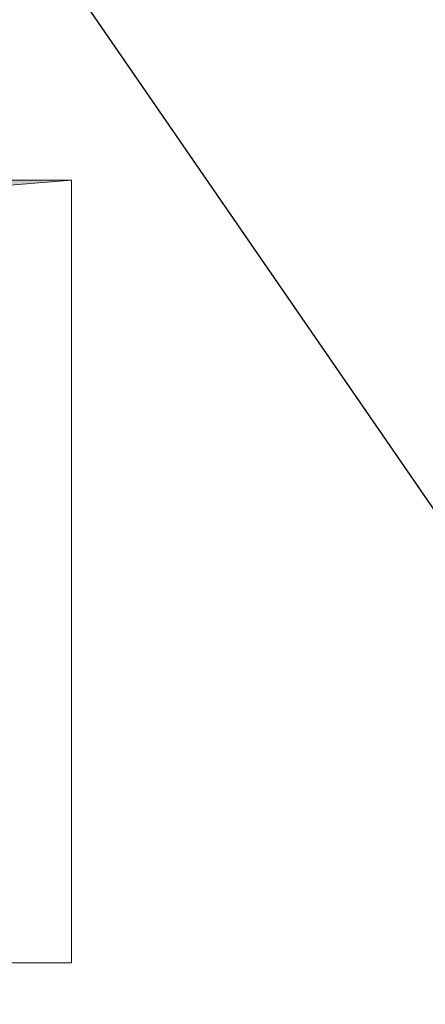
# Model space of a CAD drawing. Header units: millimetres. Extents: x 83162 to 161202, y 56220 to 105342.
# Tile 159 of 209: x 140250 to 140406, y 88984 to 89362. Entities that reach past the tile are written whole.
import ezdxf
from ezdxf import colors
from ezdxf.entities.mleader import LeaderData, LeaderLine
from ezdxf.math import Vec2, Vec3

# ---------------------------------------------------------------- set-up
doc = ezdxf.new("R2010")
doc.units = ezdxf.units.MM
for name, color, linetype, lineweight in [('A-DETL-GENF-OTLN', 7, 'Continuous', 9), ('M-EQPM-____-OTLN', 7, 'Continuous', 9), ('ДЕВИ', 7, 'Continuous', 0)]:
    doc.layers.add(name, color=color, linetype=linetype, lineweight=lineweight)
doc.styles.add('ДЕВИ', font='CS_Gost2304.shx', dxfattribs={"width": 0.8})

# ---------------------------------------------------------------- blocks, each defined once
blk = doc.blocks.new('АР_Канал вертикальный прямоугольный - ВК-3573277-ВКК_01_К3_З_ЭОМ_греющий кабель_')
at = {"layer": 'A-DETL-GENF-OTLN', "lineweight": 5, "true_color": 0xf4f4f4}
blk.add_hatch(color=7, dxfattribs=at).paths.add_polyline_path([(-300, -150), (-255, 105), (300, 150), (-300, 150), (-300, -87.24)])
at = {"layer": 'A-DETL-GENF-OTLN', "color": 254, "lineweight": 13, "true_color": 0xcccccc}
for p, q in [((300, 150), (-300, 150)), ((300, 150), (-300, 150)), ((-255, 105), (300, 150)), ((-255, 105), (300, 150)), ((300, -150), (300, 150)), ((-300, -150), (300, -150))]:
    blk.add_line(p, q, dxfattribs=at)
at = {"layer": 'M-EQPM-____-OTLN', "color": 254, "lineweight": 5, "true_color": 0xcccccc}
for p, q in [((-300, 150), (300, 150)), ((300, 150), (300, -150)), ((300, -150), (-300, -150))]:
    blk.add_line(p, q, dxfattribs=at)
blk = doc.blocks.new('240311_Наметкина 10_РД_АР_К3_R21_rvt-1-ВКК_01_К3_З_ЭОМ_греющий кабель_')
at = {"layer": 'M-EQPM-____-OTLN', "color": 254, "lineweight": 5, "true_color": 0xcccccc}
blk.add_blockref('АР_Канал вертикальный прямоугольный - ВК-3573277-ВКК_01_К3_З_ЭОМ_греющий кабель_', (139970, 89150), dxfattribs=at)

msp = doc.modelspace()

# ---------------------------------------------------------------- block references
at = {"lineweight": 5}
msp.add_blockref('240311_Наметкина 10_РД_АР_К3_R21_rvt-1-ВКК_01_К3_З_ЭОМ_греющий кабель_', (0, 0), dxfattribs=at)

# ---------------------------------------------------------------- leaders
at = {"layer": 'ДЕВИ', "color": 7}
ml = msp.add_multileader_mtext('Standard', dxfattribs=at)
ml.set_content('{\\C7;ГК3.18\\PЭлектроподогрев трубы\\PДЕВИ Iceguard-18  9м  162Вт. 230В \\PУчасток 18.}', color=5, style='ДЕВИ')
ml.set_leader_properties()
ml.build(insert=Vec2(0, 0))
ml.multileader.update_dxf_attribs({"text_left_attachment_type": 5, "text_right_attachment_type": 5, "dogleg_length": 1, "arrow_head_size": 50})
ctx = ml.context
ctx.base_point, ctx.char_height, ctx.arrow_head_size, ctx.landing_gap_size, ctx.plane_origin = Vec3(142988.06, 85437.34), 200, 50, 0, Vec3(154576.9, 96502.15)
ctx.left_attachment, ctx.right_attachment = 5, 5
notes = []
notes.append((ctx, [(1, (1, 1, 0), (142987.06, 85437.34), (1, 0), 1, [(0, [(139803.91, 90050.83)], 0, [])])]))
ctx.mtext.insert, ctx.mtext.width, ctx.mtext.flow_direction = Vec3(142988.06, 86677.34), 5715.1114, 5
for ctx, leaders in notes:
    for number, flags, end, landing, length, lines in leaders:
        leader = LeaderData()
        leader.index, (leader.has_last_leader_line, leader.has_dogleg_vector, leader.attachment_direction) = number, flags
        leader.last_leader_point, leader.dogleg_vector, leader.dogleg_length = Vec3(end), Vec3(landing), length
        for number, points, colour, breaks in lines:
            line = LeaderLine()
            line.index, line.vertices, line.color, line.breaks = number, Vec3.list(points), colors.encode_raw_color(colour), breaks
            leader.lines.append(line)
        ctx.leaders.append(leader)

doc.saveas('drawing.dxf')
